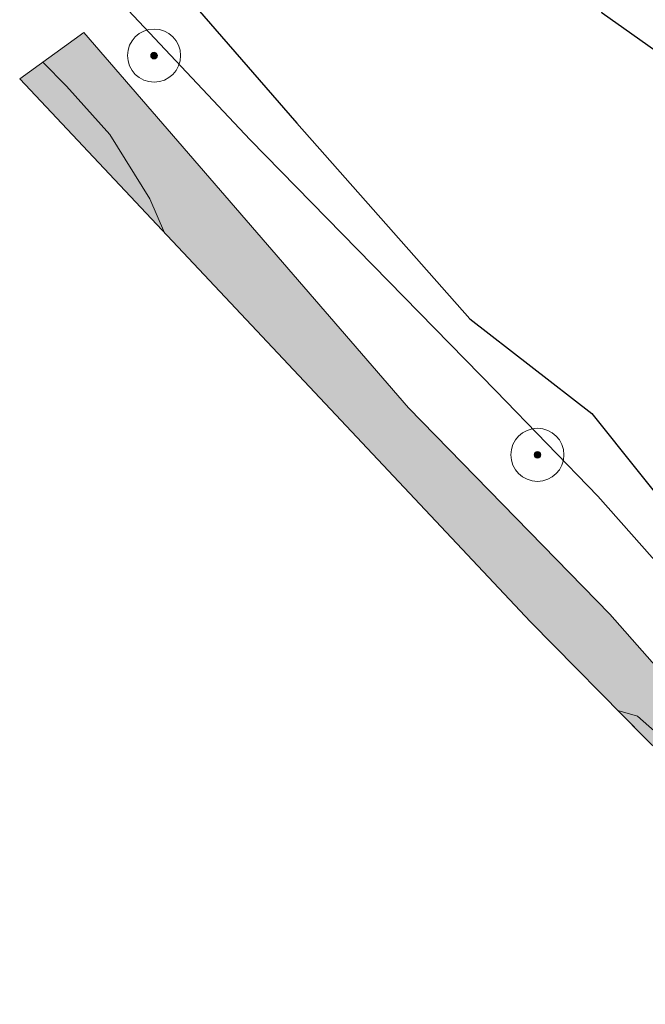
# Model space of a CAD drawing. Header units: metres. Extents: x 173015 to 189682, y 346605 to 348504.
# Tile 2 of 212: x 184651 to 184722, y 346705 to 346816. Entities that reach past the tile are written whole.
import ezdxf

# ---------------------------------------------------------------- set-up
doc = ezdxf.new("R2010")
doc.units = ezdxf.units.M
for name, color, linetype, lineweight in [('B-ME-GR-BOOM-S', 252, 'Continuous', 25), ('B-ME-GR-RUIGTE-G', 252, 'Continuous', 25), ('B-ME-GR-STRUWEEL-G', 252, 'Continuous', 13), ('B-ME-OB-BEKLEDING_STORTSTEEN-G', 30, 'Continuous', 18), ('B-ME-OB-WATERLIJN-O', 150, 'Continuous', 18), ('B-ME-OG-WATER_RIVIER-GV', 130, 'Continuous', 18), ('B-ME-OG-WEG_ONVERHARD-O', 7, 'Continuous', 18), ('B-ME-VH-VERHARDING_BESTORTING-AD', 252, 'Continuous', 18)]:
    doc.layers.add(name, color=color, linetype=linetype, lineweight=lineweight)

# ---------------------------------------------------------------- blocks, each defined once
blk = doc.blocks.new('SGR-BOOM_01-SO')
at = {"linetype": 'ByBlock', "lineweight": 18}
h = blk.add_hatch(color=0, dxfattribs=at)
h.dxf.hatch_style = 1
edge = h.paths.add_edge_path()
edge.add_arc((0, 0), 0.25, 0, 360)
at = {"color": 0, "linetype": 'ByBlock', "lineweight": 18}
for radius in [2, 0.25]:
    blk.add_circle((0, 0), radius, dxfattribs=at)

msp = doc.modelspace()

# ---------------------------------------------------------------- hatches: boundary and pattern name
at = {"layer": 'B-ME-VH-VERHARDING_BESTORTING-AD'}
h = msp.add_hatch(dxfattribs=at)
h.set_pattern_fill('AVH-BESTORTING_02', color=256, scale=0.4, pattern_type=2)
h.set_pattern_definition([(228.0128, (184654.3322, 346813.7928), (-31.99999293, -36.00000537), [0.538144, -53.276352]), (184.9697, (184653.9722, 346813.3928), (48.00000421, 3.99996523), [0.923472, -91.4237]), (132.5104, (184653.0522, 346813.3128), (39.99996287, -44.0000347), [0.651152, -64.464128]), (267.2737, (184651.4922, 346812.3128), (3.99998407, 80.00000118), [0.840952, -83.254232]), (292.8337, (184651.4522, 346811.4728), (-20.00003962, 47.99998565), [0.82462, -81.637492]), (357.2737, (184651.7722, 346810.7128), (-80.00000118, 3.99998407), [0.840952, -83.254232]), (37.6942, (184652.6122, 346810.6728), (-52.00002938, -39.99996162), [1.112116, -110.099396]), (72.2553, (184653.4922, 346811.3528), (28.00004305, 87.999984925), [1.049952, -103.945284]), (121.4296, (184653.8122, 346812.3528), (-32.00003294, 51.99998015), [0.8438, -83.536292]), (175.2364, (184653.3722, 346813.0728), (44.0000038, -3.99996613), [0.963328, -47.203052]), (222.3974, (184652.4122, 346813.1528), (-48.000029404, -43.99996833), [1.245792, -123.3335]), (138.8141, (184655.4522, 346812.2728), (-28.0000118, 23.99998925), [0.425204, -42.095376]), (171.4692, (184655.1322, 346812.5528), (51.99999314, -8.00003164), [0.808948, -80.086044]), (225, (184654.3322, 346812.6728), (-7e-16, -4.000001), [0.565684, -5.09117]), (203.1986, (184654.0522, 346813.1528), (19.9999989, 8.0000053), [0.30463, -30.15846]), (291.8014, (184653.7722, 346813.0328), (-3.9999996, 12.0000011), [0.43081, -21.10985]), (30.9638, (184653.9322, 346812.6328), (11.9999921, 8.00001), [0.699716, -22.62409]), (161.5651, (184654.5322, 346812.9928), (8.0000017, -3.9999936), [0.505964, -12.14315]), (16.3895, (184651.4522, 346813.0328), (40.0000088, 11.99997084), [0.7088, -70.17138]), (70.3462, (184652.1322, 346813.2328), (-15.99998099, -44.00000854), [0.594644, -58.869632]), (293.1986, (184654.5322, 346813.7928), (-8.0000053, 19.9999989), [0.60926, -29.85383]), (343.6105, (184654.7722, 346813.2328), (-40.0000088, 11.99997084), [0.7088, -70.17138]), (339.444, (184651.4522, 346810.5528), (-20.0000074, 7.999984), [0.68352, -33.492496]), (294.7751, (184652.0922, 346810.3128), (-19.99996876, 44.00001369), [0.572712, -56.698572]), (66.8014, (184654.5722, 346809.7928), (8.0000053, 19.9999989), [0.60926, -29.85383]), (17.354, (184654.8122, 346810.3528), (-52.00000808, -15.99997801), [0.670524, -66.381696]), (69.444, (184652.6122, 346809.7928), (-7.999984, -20.0000074), [0.34176, -33.834256]), (101.3099, (184654.3322, 346809.7928), (-3.9999905, 16.000003), [0.20396, -20.192116]), (165.9638, (184654.2922, 346809.9928), (12.0000022, -3.9999922), [0.82462, -15.6678]), (186.009, (184653.4922, 346810.1928), (39.999999, 3.99999727), [0.7642, -75.655692]), (303.6901, (184653.9322, 346812.2728), (-4.0000053, 7.9999982), [0.57689, -13.845316]), (353.1572, (184654.2522, 346811.7928), (67.99999746, -8.00003199), [1.007176, -99.710252]), (60.9454, (184655.2522, 346811.6728), (-16.0000001, -28.00000154), [0.411824, -40.770696]), (90, (184655.452, 346812.033), (-4, 4), [0.24, -3.76]), (120.2564, (184653.4122, 346810.3128), (15.99997955, -28.00000982), [0.555696, -55.01408]), (48.0128, (184653.1322, 346810.7928), (31.99999293, 36.00000537), [1.076288, -52.738208]), (0, (184653.852, 346811.593), (4, 4), [1.04, -2.96]), (325.3048, (184654.8922, 346811.5928), (-39.99997704, 28.00003444), [0.632456, -62.613096]), (254.0546, (184655.4122, 346811.2328), (-3.9999996, -16.0000005), [0.58241, -28.53803]), (207.646, (184655.2522, 346810.6728), (-75.99998323, -40.00003085), [0.94826, -93.877896]), (175.4261, (184654.4122, 346810.2328), (-52.00000223, 3.999979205), [1.003196, -99.316296])])
h.paths.add_polyline_path([(184904.4803, 346621.4476), (184899.3234, 346626.7808), (184881.798, 346630.079), (184865.5017, 346635.4695), (184847.2965, 346642.53), (184828.5208, 346650.7558), (184810.927, 346660.8712), (184794.6804, 346674.8134), (184775.5785, 346692.011), (184756.818, 346710.294), (184738.7383, 346725.9968), (184718.2122, 346749.3072), (184695.4439, 346772.6197), (184658.7174, 346815.0465), (184651.4522, 346809.7928), (184709.2183, 346748.4067), (184722.2937, 346735.1558), (184729.518, 346728.148), (184740.4724, 346716.7331), (184777.7472, 346680.8496), (184794.815, 346665.94), (184813.6169, 346652.5537), (184835.61, 346640.06), (184846.555, 346635.083), (184863.719, 346627.867), (184893.924, 346622.632)])
edge = h.paths.add_edge_path()
edge.add_line((184945.6584, 346617.6651), (184946.1148, 346624.3422))
edge.add_line((184946.1148, 346624.3422), (184922.4249, 346624.8907))
edge.add_line((184922.4249, 346624.8907), (184914.7617, 346625.5175))
edge.add_arc((184935.0074, 346647.6559), 30, 227.556966, 242.471507)
edge.add_line((184921.1417, 346621.0525), (184923.2737, 346619.9413))
edge.add_arc((184925.4566, 346623.9416), 4.5572, 241.380084, 265.703356)
edge.add_line((184925.1152, 346619.3973), (184935.4175, 346618.4256))
edge.add_line((184935.4175, 346618.4256), (184943.3615, 346617.8221))
edge.add_line((184943.3615, 346617.8221), (184945.6584, 346617.6651))

# ---------------------------------------------------------------- linework, layer by layer
at = {"layer": 'B-ME-GR-RUIGTE-G'}
msp.add_lwpolyline([(184733.4498, 346805.8283), (184717.3175, 346817.2147), (184711.3355, 346831.7938), (184698.8105, 346842.6598), (184698, 346849.128), (184694.614, 346843.641), (184690.875, 346839.5084), (184688.8883, 346837.3125), (184679.8476, 346830.6827), (184668.0291, 346821.8188), (184682.7809, 346804.7961), (184702.3757, 346782.6945), (184716.168, 346771.9878), (184732.1737, 346751.9219)], dxfattribs=at)
at = {"layer": 'B-ME-GR-STRUWEEL-G', "flags": 128}
msp.add_lwpolyline([(184785.6149, 346760.4493), (184763.2664, 346781.8113), (184746.3315, 346802.8959), (184728.8256, 346818.7547), (184711.3355, 346831.7938), (184717.3175, 346817.2147), (184733.4498, 346805.8283), (184745.2426, 346796.0251), (184752.2349, 346777.5659), (184767.2629, 346770.4743), (184769.6777, 346757.0804), (184777.2961, 346750.0931), (184779.1746, 346729.3396), (184790.55, 346735.4926), (184793.159, 346739.977), (184801.3508, 346728.1156), (184811.3689, 346723.2769), (184818.5825, 346714.1334), (184834.5066, 346707.8519), (184837.4225, 346709.1854)], close=True, dxfattribs=at)
at = {"layer": 'B-ME-OB-BEKLEDING_STORTSTEEN-G'}
msp.add_lwpolyline([(184738.7383, 346725.9968), (184718.2122, 346749.3072), (184695.4439, 346772.6197), (184658.7174, 346815.0465), (184651.4522, 346809.7928), (184709.2183, 346748.4067), (184722.2937, 346735.1558)], dxfattribs=at)
at = {"layer": 'B-ME-OB-WATERLIJN-O', "flags": 128}
msp.add_lwpolyline([(184721.3327, 346737.7764), (184719.0818, 346738.4108), (184722.2937, 346735.1558), (184729.518, 346728.148), (184730.7903, 346726.8222), (184727.7095, 346732.1489)], close=True, dxfattribs=at)
at = {"layer": 'B-ME-OG-WATER_RIVIER-GV', "flags": 128}
msp.add_lwpolyline([(184667.8208, 346792.3985), (184666.1586, 346796.2533), (184661.6552, 346803.4951), (184656.7378, 346808.9781), (184654.0676, 346811.684)], dxfattribs=at)
at = {"layer": 'B-ME-OG-WEG_ONVERHARD-O', "flags": 128}
msp.add_lwpolyline([(184732.1737, 346751.9219), (184716.168, 346771.9878), (184702.3757, 346782.6945), (184682.7809, 346804.7961), (184668.0291, 346821.8188), (184666.5879, 346820.7379), (184663.1128, 346818.225), (184677.5223, 346802.9025), (184705.2866, 346774.5419), (184716.8301, 346762.6186), (184735.5853, 346741.4967)], dxfattribs=at)

# ---------------------------------------------------------------- block references
at = {"layer": 'B-ME-GR-BOOM-S', "xscale": 1.5, "yscale": 1.5, "zscale": 1.5}
for p in [(184666.645, 346812.4273), (184710.0052, 346767.3018)]:
    msp.add_blockref('SGR-BOOM_01-SO', p, dxfattribs=at)

doc.saveas('drawing.dxf')
